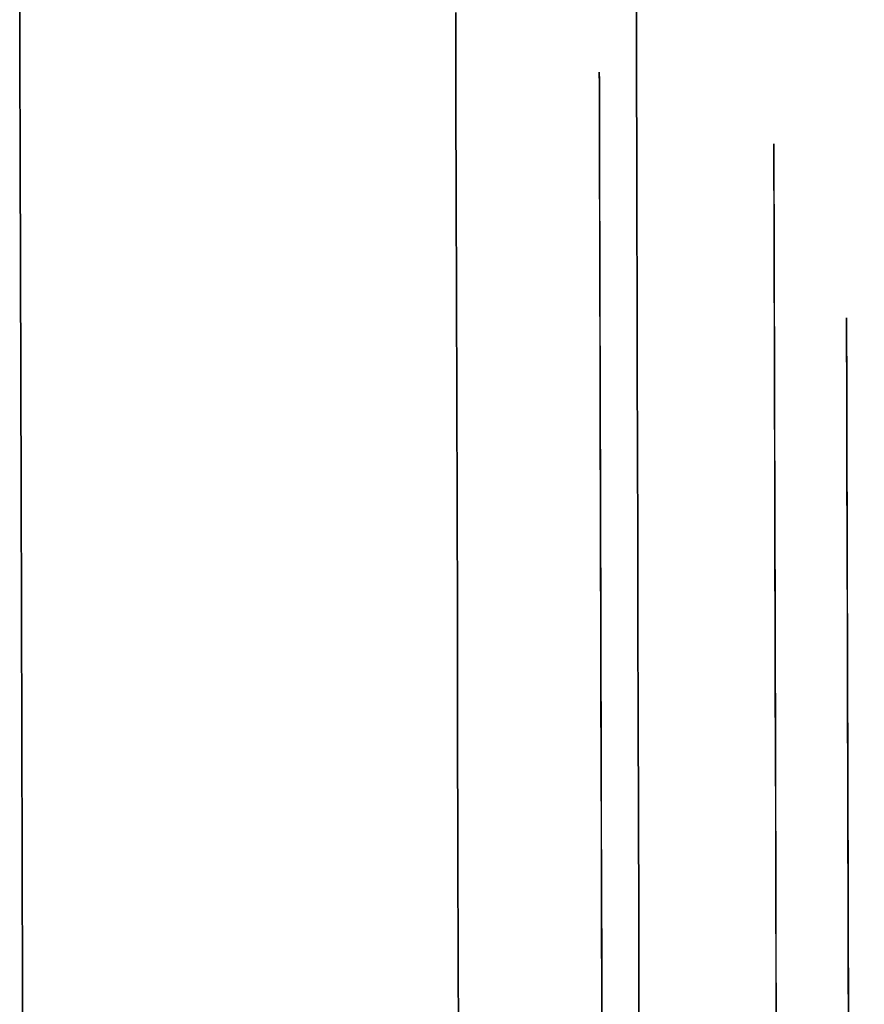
# Model space of a CAD drawing. Header units: millimetres. Extents: x -232 to 233, y -198 to 267.
# Tile 77 of 80: x 0 to 7, y 251 to 259. Entities that reach past the tile are written whole.
import ezdxf

# ---------------------------------------------------------------- set-up
doc = ezdxf.new("R2010")
doc.units = ezdxf.units.MM
doc.layers.add('Volume$Volume', color=7, linetype='Continuous', true_color=0x000000)

msp = doc.modelspace()

# ---------------------------------------------------------------- linework, layer by layer
at = {"layer": 'Volume$Volume'}
for p, q in [((4.8037, 262.0475, 40.5502), (4.9764, 197.0477, 40.5502)), ((4.8037, 262.0475, 40.5502), (4.9764, 197.0477, 40.5502)), ((-0.1876, 258.7657, 64.04), (-0.1897, 259.5633, 63.0113)), ((-0.1897, 259.5633, 18.0891), (-0.1876, 258.7657, 17.0605)), ((-0.1876, 258.7657, 64.04), (-0.1897, 259.5633, 63.0113)), ((-0.1897, 259.5633, 18.0891), (-0.1876, 258.7657, 17.0605)), ((4.8117, 259.0355, 54.2143), (4.8105, 259.492, 53.1826)), ((4.8105, 259.492, 27.9178), (4.8117, 259.0355, 26.8862)), ((4.8117, 259.0355, 54.2143), (4.8105, 259.492, 53.1826)), ((4.8105, 259.492, 27.9178), (4.8117, 259.0355, 26.8862)), ((3.3489, 258.4, 62.1341), (3.347, 259.1318, 61.1196)), ((3.347, 259.1318, 19.9808), (3.3489, 258.4, 18.9663)), ((3.3489, 258.4, 62.1341), (3.347, 259.1318, 61.1196)), ((3.347, 259.1318, 19.9808), (3.3489, 258.4, 18.9663)), ((4.813, 258.5435, 55.2295), (4.8117, 259.0355, 54.2143)), ((4.8117, 259.0355, 26.8862), (4.813, 258.5435, 25.871)), ((4.813, 258.5435, 55.2295), (4.8117, 259.0355, 54.2143)), ((4.8117, 259.0355, 26.8862), (4.813, 258.5435, 25.871)), ((-0.1854, 257.9328, 65.0403), (-0.1876, 258.7657, 64.04)), ((-0.1876, 258.7657, 17.0605), (-0.1854, 257.9328, 16.0601)), ((-0.1854, 257.9328, 65.0403), (-0.1876, 258.7657, 64.04)), ((-0.1876, 258.7657, 17.0605), (-0.1854, 257.9328, 16.0601)), ((4.5115, 258.6245, 41.7498), (4.5114, 258.6486, 40.7399)), ((4.5114, 258.6486, 40.7399), (4.5114, 258.6376, 39.7298)), ((4.5115, 258.6245, 41.7498), (4.5114, 258.6486, 40.7399)), ((4.5114, 258.6486, 40.7399), (4.5114, 258.6376, 39.7298)), ((4.5114, 258.6376, 39.7298), (4.5116, 258.5916, 38.7206)), ((4.5114, 258.6376, 39.7298), (4.5116, 258.5916, 38.7206)), ((4.5116, 258.5653, 42.7583), (4.5115, 258.6245, 41.7498)), ((4.5116, 258.5653, 42.7583), (4.5115, 258.6245, 41.7498)), ((4.5116, 258.5916, 38.7206), (4.5118, 258.5106, 37.7137)), ((4.5116, 258.5916, 38.7206), (4.5118, 258.5106, 37.7137)), ((4.5119, 258.4712, 43.7641), (4.5116, 258.5653, 42.7583)), ((4.5119, 258.4712, 43.7641), (4.5116, 258.5653, 42.7583)), ((4.5118, 258.5106, 37.7137), (4.5121, 258.3947, 36.7101)), ((4.5118, 258.5106, 37.7137), (4.5121, 258.3947, 36.7101)), ((4.5122, 258.3422, 44.7661), (4.5119, 258.4712, 43.7641)), ((4.5122, 258.3422, 44.7661), (4.5119, 258.4712, 43.7641)), ((4.8144, 258.0166, 56.227), (4.813, 258.5435, 55.2295)), ((4.813, 258.5435, 25.871), (4.8144, 258.0166, 24.8734)), ((4.8144, 258.0166, 56.227), (4.813, 258.5435, 55.2295)), ((4.813, 258.5435, 25.871), (4.8144, 258.0166, 24.8734)), ((3.3509, 257.6335, 63.1226), (3.3489, 258.4, 62.1341)), ((3.3489, 258.4, 18.9663), (3.3509, 257.6335, 17.9778)), ((3.3509, 257.6335, 63.1226), (3.3489, 258.4, 62.1341)), ((3.3489, 258.4, 18.9663), (3.3509, 257.6335, 17.9778)), ((4.5121, 258.3947, 36.7101), (4.5125, 258.2441, 35.7112)), ((4.5121, 258.3947, 36.7101), (4.5125, 258.2441, 35.7112)), ((4.5127, 258.1786, 45.7629), (4.5122, 258.3422, 44.7661)), ((4.5127, 258.1786, 45.7629), (4.5122, 258.3422, 44.7661)), ((4.5125, 258.2441, 35.7112), (4.513, 258.0589, 34.7181)), ((4.5125, 258.2441, 35.7112), (4.513, 258.0589, 34.7181)), ((4.5132, 257.9804, 46.7535), (4.5127, 258.1786, 45.7629)), ((4.5132, 257.9804, 46.7535), (4.5127, 258.1786, 45.7629)), ((4.513, 258.0589, 34.7181), (4.5136, 257.8393, 33.7321)), ((4.513, 258.0589, 34.7181), (4.5136, 257.8393, 33.7321)), ((4.8159, 257.4553, 57.2056), (4.8144, 258.0166, 56.227)), ((4.8144, 258.0166, 24.8734), (4.8159, 257.4553, 23.8948)), ((4.8159, 257.4553, 57.2056), (4.8144, 258.0166, 56.227)), ((4.8144, 258.0166, 24.8734), (4.8159, 257.4553, 23.8948)), ((5.9272, 258.0429, 41.7257), (5.9272, 258.0666, 40.7361)), ((5.9272, 258.0666, 40.7361), (5.9272, 258.0558, 39.7463)), ((5.9272, 258.0429, 41.7257), (5.9272, 258.0666, 40.7361)), ((5.9272, 258.0666, 40.7361), (5.9272, 258.0558, 39.7463)), ((5.9272, 258.0558, 39.7463), (5.9273, 258.0108, 38.7574)), ((5.9272, 258.0558, 39.7463), (5.9273, 258.0108, 38.7574)), ((5.9274, 257.985, 42.7139), (5.9272, 258.0429, 41.7257)), ((5.9274, 257.985, 42.7139), (5.9272, 258.0429, 41.7257)), ((5.9273, 258.0108, 38.7574), (5.9275, 257.9314, 37.7707)), ((5.9273, 258.0108, 38.7574), (5.9275, 257.9314, 37.7707)), ((-0.1831, 257.0658, 66.0112), (-0.1854, 257.9328, 65.0403)), ((-0.1854, 257.9328, 16.0601), (-0.1831, 257.0658, 15.0892)), ((-0.1831, 257.0658, 66.0112), (-0.1854, 257.9328, 65.0403)), ((-0.1854, 257.9328, 16.0601), (-0.1831, 257.0658, 15.0892)), ((4.5138, 257.748, 47.7366), (4.5132, 257.9804, 46.7535)), ((4.5138, 257.748, 47.7366), (4.5132, 257.9804, 46.7535)), ((5.9276, 257.8928, 43.6994), (5.9274, 257.985, 42.7139)), ((5.9276, 257.8928, 43.6994), (5.9274, 257.985, 42.7139)), ((5.9275, 257.9314, 37.7707), (5.9278, 257.8178, 36.7874)), ((5.9275, 257.9314, 37.7707), (5.9278, 257.8178, 36.7874)), ((4.5136, 257.8393, 33.7321), (4.5142, 257.5856, 32.7542)), ((4.5136, 257.8393, 33.7321), (4.5142, 257.5856, 32.7542)), ((5.928, 257.7664, 44.6812), (5.9276, 257.8928, 43.6994)), ((5.928, 257.7664, 44.6812), (5.9276, 257.8928, 43.6994)), ((5.9278, 257.8178, 36.7874), (5.9282, 257.6702, 35.8086)), ((5.9278, 257.8178, 36.7874), (5.9282, 257.6702, 35.8086)), ((5.9284, 257.606, 45.658), (5.928, 257.7664, 44.6812)), ((5.9284, 257.606, 45.658), (5.928, 257.7664, 44.6812)), ((4.5145, 257.4816, 48.711), (4.5138, 257.748, 47.7366)), ((4.5145, 257.4816, 48.711), (4.5138, 257.748, 47.7366)), ((5.9282, 257.6702, 35.8086), (5.9287, 257.4887, 34.8355)), ((5.9282, 257.6702, 35.8086), (5.9287, 257.4887, 34.8355)), ((3.3531, 256.8332, 64.0839), (3.3509, 257.6335, 63.1226)), ((3.3509, 257.6335, 17.9778), (3.3531, 256.8332, 17.0165)), ((3.3531, 256.8332, 64.0839), (3.3509, 257.6335, 63.1226)), ((3.3509, 257.6335, 17.9778), (3.3531, 256.8332, 17.0165)), ((5.9289, 257.4118, 46.6286), (5.9284, 257.606, 45.658)), ((5.9289, 257.4118, 46.6286), (5.9284, 257.606, 45.658)), ((4.5142, 257.5856, 32.7542), (4.515, 257.2981, 31.7858)), ((4.5142, 257.5856, 32.7542), (4.515, 257.2981, 31.7858)), ((4.5153, 257.1815, 49.6757), (4.5145, 257.4816, 48.711)), ((4.5153, 257.1815, 49.6757), (4.5145, 257.4816, 48.711)), ((4.8175, 256.8605, 58.1642), (4.8159, 257.4553, 57.2056)), ((4.8159, 257.4553, 23.8948), (4.8175, 256.8605, 22.9363)), ((4.8175, 256.8605, 58.1642), (4.8159, 257.4553, 57.2056)), ((4.8159, 257.4553, 23.8948), (4.8175, 256.8605, 22.9363)), ((5.9287, 257.4887, 34.8355), (5.9293, 257.2735, 33.8693)), ((5.9287, 257.4887, 34.8355), (5.9293, 257.2735, 33.8693)), ((5.9295, 257.1841, 47.592), (5.9289, 257.4118, 46.6286)), ((5.9295, 257.1841, 47.592), (5.9289, 257.4118, 46.6286)), ((4.515, 257.2981, 31.7858), (4.5158, 256.9772, 30.8279)), ((4.515, 257.2981, 31.7858), (4.5158, 256.9772, 30.8279)), ((5.9293, 257.2735, 33.8693), (5.9299, 257.025, 32.9112)), ((5.9293, 257.2735, 33.8693), (5.9299, 257.025, 32.9112)), ((4.5162, 256.8481, 50.6293), (4.5153, 257.1815, 49.6757)), ((4.5162, 256.8481, 50.6293), (4.5153, 257.1815, 49.6757)), ((5.9302, 256.923, 48.5468), (5.9295, 257.1841, 47.592)), ((5.9302, 256.923, 48.5468), (5.9295, 257.1841, 47.592)), ((-0.1807, 256.1655, 66.9514), (-0.1831, 257.0658, 66.0112)), ((-0.1831, 257.0658, 15.0892), (-0.1807, 256.1655, 14.149)), ((-0.1807, 256.1655, 66.9514), (-0.1831, 257.0658, 66.0112)), ((-0.1831, 257.0658, 15.0892), (-0.1807, 256.1655, 14.149)), ((4.5158, 256.9772, 30.8279), (4.5168, 256.6233, 29.8817)), ((4.5158, 256.9772, 30.8279), (4.5168, 256.6233, 29.8817)), ((5.9299, 257.025, 32.9112), (5.9307, 256.7433, 31.9622)), ((5.9299, 257.025, 32.9112), (5.9307, 256.7433, 31.9622)), ((5.931, 256.629, 49.492), (5.9302, 256.923, 48.5468)), ((5.931, 256.629, 49.492), (5.9302, 256.923, 48.5468)), ((3.3553, 256, 65.0169), (3.3531, 256.8332, 64.0839)), ((3.3531, 256.8332, 17.0165), (3.3553, 256, 16.0835)), ((3.3553, 256, 65.0169), (3.3531, 256.8332, 64.0839)), ((3.3531, 256.8332, 17.0165), (3.3553, 256, 16.0835)), ((4.5172, 256.4819, 51.5708), (4.5162, 256.8481, 50.6293)), ((4.5172, 256.4819, 51.5708), (4.5162, 256.8481, 50.6293)), ((4.8191, 256.2327, 59.1015), (4.8175, 256.8605, 58.1642)), ((4.8175, 256.8605, 22.9363), (4.8191, 256.2327, 21.9989)), ((4.8191, 256.2327, 59.1015), (4.8175, 256.8605, 58.1642)), ((4.8175, 256.8605, 22.9363), (4.8191, 256.2327, 21.9989)), ((5.9307, 256.7433, 31.9622), (5.9315, 256.4288, 31.0236)), ((5.9307, 256.7433, 31.9622), (5.9315, 256.4288, 31.0236)), ((6.5167, 256.6545, 40.5502), (6.6608, 202.4497, 40.5502)), ((6.5167, 256.6545, 40.5502), (6.6608, 202.4497, 40.5502)), ((6.5168, 256.6315, 41.6674), (6.5167, 256.6539, 40.7269)), ((6.5167, 256.6539, 40.7269), (6.5167, 256.6438, 39.7861)), ((6.5168, 256.6315, 41.6674), (6.5167, 256.6539, 40.7269)), ((6.5167, 256.6539, 40.7269), (6.5167, 256.6438, 39.7861)), ((6.5167, 256.6438, 39.7861), (6.5169, 256.6009, 38.8463)), ((6.5167, 256.6438, 39.7861), (6.5169, 256.6009, 38.8463)), ((6.5169, 256.5764, 42.6066), (6.5168, 256.6315, 41.6674)), ((6.5169, 256.5764, 42.6066), (6.5168, 256.6315, 41.6674)), ((4.5168, 256.6233, 29.8817), (4.5178, 256.2367, 28.9484)), ((4.5168, 256.6233, 29.8817), (4.5178, 256.2367, 28.9484)), ((5.9319, 256.3024, 50.4264), (5.931, 256.629, 49.492)), ((5.9319, 256.3024, 50.4264), (5.931, 256.629, 49.492)), ((6.5169, 256.6009, 38.8463), (6.5171, 256.5255, 37.9086)), ((6.5169, 256.6009, 38.8463), (6.5171, 256.5255, 37.9086)), ((6.5172, 256.4888, 43.5432), (6.5169, 256.5764, 42.6066)), ((6.5172, 256.4888, 43.5432), (6.5169, 256.5764, 42.6066)), ((4.5182, 256.0832, 52.4989), (4.5172, 256.4819, 51.5708)), ((4.5182, 256.0832, 52.4989), (4.5172, 256.4819, 51.5708)), ((6.5171, 256.5255, 37.9086), (6.5173, 256.4176, 36.974)), ((6.5171, 256.5255, 37.9086), (6.5173, 256.4176, 36.974)), ((6.5175, 256.3686, 44.4763), (6.5172, 256.4888, 43.5432)), ((6.5175, 256.3686, 44.4763), (6.5172, 256.4888, 43.5432)), ((5.9315, 256.4288, 31.0236), (5.9324, 256.082, 30.0965)), ((5.9315, 256.4288, 31.0236), (5.9324, 256.082, 30.0965)), ((6.5173, 256.4176, 36.974), (6.5177, 256.2772, 36.0438)), ((6.5173, 256.4176, 36.974), (6.5177, 256.2772, 36.0438)), ((6.5179, 256.2162, 45.4047), (6.5175, 256.3686, 44.4763)), ((6.5179, 256.2162, 45.4047), (6.5175, 256.3686, 44.4763)), ((4.5178, 256.2367, 28.9484), (4.5189, 255.8179, 28.0291)), ((4.5178, 256.2367, 28.9484), (4.5189, 255.8179, 28.0291)), ((4.8209, 255.5728, 60.0165), (4.8191, 256.2327, 59.1015)), ((4.8191, 256.2327, 21.9989), (4.8209, 255.5728, 21.0839)), ((4.8209, 255.5728, 60.0165), (4.8191, 256.2327, 59.1015)), ((4.8191, 256.2327, 21.9989), (4.8209, 255.5728, 21.0839)), ((5.9328, 255.9435, 51.3489), (5.9319, 256.3024, 50.4264)), ((5.9328, 255.9435, 51.3489), (5.9319, 256.3024, 50.4264)), ((6.5177, 256.2772, 36.0438), (6.5182, 256.1047, 35.1189)), ((6.5177, 256.2772, 36.0438), (6.5182, 256.1047, 35.1189)), ((-0.1782, 255.2332, 67.8598), (-0.1807, 256.1655, 66.9514)), ((-0.1807, 256.1655, 14.149), (-0.1782, 255.2332, 13.2406)), ((-0.1782, 255.2332, 67.8598), (-0.1807, 256.1655, 66.9514)), ((-0.1807, 256.1655, 14.149), (-0.1782, 255.2332, 13.2406)), ((6.5184, 256.0317, 46.3272), (6.5179, 256.2162, 45.4047)), ((6.5184, 256.0317, 46.3272), (6.5179, 256.2162, 45.4047)), ((4.5194, 255.6525, 53.4127), (4.5182, 256.0832, 52.4989)), ((4.5194, 255.6525, 53.4127), (4.5182, 256.0832, 52.4989)), ((5.9324, 256.082, 30.0965), (5.9335, 255.7032, 29.182)), ((5.9324, 256.082, 30.0965), (5.9335, 255.7032, 29.182)), ((6.5182, 256.1047, 35.1189), (6.5187, 255.9002, 34.2006)), ((6.5182, 256.1047, 35.1189), (6.5187, 255.9002, 34.2006)), ((3.3576, 255.1349, 65.9204), (3.3553, 256, 65.0169)), ((3.3553, 256, 16.0835), (3.3576, 255.1349, 15.18)), ((3.3576, 255.1349, 65.9204), (3.3553, 256, 65.0169)), ((3.3553, 256, 16.0835), (3.3576, 255.1349, 15.18)), ((6.5189, 255.8152, 47.2427), (6.5184, 256.0317, 46.3272)), ((6.5189, 255.8152, 47.2427), (6.5184, 256.0317, 46.3272)), ((5.9339, 255.5528, 52.2584), (5.9328, 255.9435, 51.3489)), ((5.9339, 255.5528, 52.2584), (5.9328, 255.9435, 51.3489)), ((6.5187, 255.9002, 34.2006), (6.5193, 255.664, 33.29)), ((6.5187, 255.9002, 34.2006), (6.5193, 255.664, 33.29)), ((4.5189, 255.8179, 28.0291), (4.5201, 255.3676, 27.1249)), ((4.5189, 255.8179, 28.0291), (4.5201, 255.3676, 27.1249)), ((6.5196, 255.5671, 48.1502), (6.5189, 255.8152, 47.2427)), ((6.5196, 255.5671, 48.1502), (6.5189, 255.8152, 47.2427)), ((5.9335, 255.7032, 29.182), (5.9345, 255.2929, 28.2811)), ((5.9335, 255.7032, 29.182), (5.9345, 255.2929, 28.2811)), ((4.5206, 255.1903, 54.311), (4.5194, 255.6525, 53.4127)), ((4.5206, 255.1903, 54.311), (4.5194, 255.6525, 53.4127)), ((6.5193, 255.664, 33.29), (6.5201, 255.3963, 32.3881)), ((6.5193, 255.664, 33.29), (6.5201, 255.3963, 32.3881)), ((4.8227, 254.8815, 60.908), (4.8209, 255.5728, 60.0165)), ((4.8209, 255.5728, 21.0839), (4.8227, 254.8815, 20.1924)), ((4.8227, 254.8815, 60.908), (4.8209, 255.5728, 60.0165)), ((4.8209, 255.5728, 21.0839), (4.8227, 254.8815, 20.1924)), ((5.935, 255.1308, 53.1538), (5.9339, 255.5528, 52.2584)), ((5.935, 255.1308, 53.1538), (5.9339, 255.5528, 52.2584)), ((6.5203, 255.2877, 49.0485), (6.5196, 255.5671, 48.1502)), ((6.5203, 255.2877, 49.0485), (6.5196, 255.5671, 48.1502)), ((4.5201, 255.3676, 27.1249), (4.5214, 254.886, 26.2368)), ((4.5201, 255.3676, 27.1249), (4.5214, 254.886, 26.2368)), ((6.5201, 255.3963, 32.3881), (6.5209, 255.0974, 31.4961)), ((6.5201, 255.3963, 32.3881), (6.5209, 255.0974, 31.4961)), ((5.9345, 255.2929, 28.2811), (5.9357, 254.8516, 27.3951)), ((5.9345, 255.2929, 28.2811), (5.9357, 254.8516, 27.3951)), ((6.5212, 254.9772, 49.9366), (6.5203, 255.2877, 49.0485)), ((6.5212, 254.9772, 49.9366), (6.5203, 255.2877, 49.0485)), ((-0.1757, 254.2699, 68.7353), (-0.1782, 255.2332, 67.8598)), ((-0.1782, 255.2332, 13.2406), (-0.1757, 254.2699, 12.3652)), ((-0.1757, 254.2699, 68.7353), (-0.1782, 255.2332, 67.8598)), ((-0.1782, 255.2332, 13.2406), (-0.1757, 254.2699, 12.3652)), ((3.36, 254.239, 66.7933), (3.3576, 255.1349, 65.9204)), ((3.3576, 255.1349, 15.18), (3.36, 254.239, 14.3071)), ((3.36, 254.239, 66.7933), (3.3576, 255.1349, 65.9204)), ((3.3576, 255.1349, 15.18), (3.36, 254.239, 14.3071)), ((4.5219, 254.6973, 55.1928), (4.5206, 255.1903, 54.311)), ((4.5219, 254.6973, 55.1928), (4.5206, 255.1903, 54.311)), ((5.9362, 254.6779, 54.0341), (5.935, 255.1308, 53.1538)), ((5.9362, 254.6779, 54.0341), (5.935, 255.1308, 53.1538)), ((6.5209, 255.0974, 31.4961), (6.5217, 254.7678, 30.6149)), ((6.5209, 255.0974, 31.4961), (6.5217, 254.7678, 30.6149)), ((6.5221, 254.6361, 50.8134), (6.5212, 254.9772, 49.9366)), ((6.5221, 254.6361, 50.8134), (6.5212, 254.9772, 49.9366)), ((4.5214, 254.886, 26.2368), (4.5228, 254.374, 25.366)), ((4.5214, 254.886, 26.2368), (4.5228, 254.374, 25.366)), ((4.8246, 254.1597, 61.775), (4.8227, 254.8815, 60.908)), ((4.8227, 254.8815, 20.1924), (4.8246, 254.1597, 19.3254)), ((4.8246, 254.1597, 61.775), (4.8227, 254.8815, 60.908)), ((4.8227, 254.8815, 20.1924), (4.8246, 254.1597, 19.3254)), ((5.9357, 254.8516, 27.3951), (5.937, 254.3798, 26.5249)), ((5.9357, 254.8516, 27.3951), (5.937, 254.3798, 26.5249)), ((6.5217, 254.7678, 30.6149), (6.5227, 254.4078, 29.7457)), ((6.5217, 254.7678, 30.6149), (6.5227, 254.4078, 29.7457)), ((4.5233, 254.1739, 56.0568), (4.5219, 254.6973, 55.1928)), ((4.5233, 254.1739, 56.0568), (4.5219, 254.6973, 55.1928)), ((5.9375, 254.1948, 54.898), (5.9362, 254.6779, 54.0341)), ((5.9375, 254.1948, 54.898), (5.9362, 254.6779, 54.0341)), ((6.5231, 254.2648, 51.6778), (6.5221, 254.6361, 50.8134)), ((6.5231, 254.2648, 51.6778), (6.5221, 254.6361, 50.8134)), ((6.5227, 254.4078, 29.7457), (6.5237, 254.0178, 28.8896)), ((6.5227, 254.4078, 29.7457), (6.5237, 254.0178, 28.8896)), ((4.5228, 254.374, 25.366), (4.5242, 253.8321, 24.5134)), ((4.5228, 254.374, 25.366), (4.5242, 253.8321, 24.5134)), ((5.937, 254.3798, 26.5249), (5.9383, 253.878, 25.6716)), ((5.937, 254.3798, 26.5249), (5.9383, 253.878, 25.6716)), ((-0.173, 253.2768, 69.5768), (-0.1757, 254.2699, 68.7353)), ((-0.1757, 254.2699, 12.3652), (-0.173, 253.2768, 11.5236)), ((-0.173, 253.2768, 69.5768), (-0.1757, 254.2699, 68.7353)), ((-0.1757, 254.2699, 12.3652), (-0.173, 253.2768, 11.5236)), ((3.3624, 253.3133, 67.6346), (3.36, 254.239, 66.7933)), ((3.36, 254.239, 14.3071), (3.3624, 253.3133, 13.4659)), ((3.3624, 253.3133, 67.6346), (3.36, 254.239, 66.7933)), ((3.36, 254.239, 14.3071), (3.3624, 253.3133, 13.4659)), ((6.5241, 253.8637, 52.5288), (6.5231, 254.2648, 51.6778)), ((6.5241, 253.8637, 52.5288), (6.5231, 254.2648, 51.6778)), ((4.5248, 253.6209, 56.9022), (4.5233, 254.1739, 56.0568)), ((4.5248, 253.6209, 56.9022), (4.5233, 254.1739, 56.0568)), ((4.8266, 253.4082, 62.6164), (4.8246, 254.1597, 61.775)), ((4.8246, 254.1597, 19.3254), (4.8266, 253.4082, 18.484)), ((4.8266, 253.4082, 62.6164), (4.8246, 254.1597, 61.775)), ((4.8246, 254.1597, 19.3254), (4.8266, 253.4082, 18.484)), ((5.9388, 253.682, 55.7447), (5.9375, 254.1948, 54.898)), ((5.9388, 253.682, 55.7447), (5.9375, 254.1948, 54.898)), ((6.5237, 254.0178, 28.8896), (6.5248, 253.5984, 28.0475)), ((6.5237, 254.0178, 28.8896), (6.5248, 253.5984, 28.0475)), ((5.9383, 253.878, 25.6716), (5.9397, 253.347, 24.8362)), ((5.9383, 253.878, 25.6716), (5.9397, 253.347, 24.8362)), ((6.5253, 253.4334, 53.3654), (6.5241, 253.8637, 52.5288)), ((6.5253, 253.4334, 53.3654), (6.5241, 253.8637, 52.5288)), ((4.5242, 253.8321, 24.5134), (4.5257, 253.2608, 23.6802)), ((4.5242, 253.8321, 24.5134), (4.5257, 253.2608, 23.6802)), ((5.9403, 253.1401, 56.5731), (5.9388, 253.682, 55.7447)), ((5.9403, 253.1401, 56.5731), (5.9388, 253.682, 55.7447)), ((4.5263, 253.0389, 57.7279), (4.5248, 253.6209, 56.9022)), ((4.5263, 253.0389, 57.7279), (4.5248, 253.6209, 56.9022)), ((6.5248, 253.5984, 28.0475), (6.526, 253.15, 27.2204)), ((6.5248, 253.5984, 28.0475), (6.526, 253.15, 27.2204)), ((4.8287, 252.628, 63.4312), (4.8266, 253.4082, 62.6164)), ((4.8266, 253.4082, 18.484), (4.8287, 252.628, 17.6692)), ((4.8287, 252.628, 63.4312), (4.8266, 253.4082, 62.6164)), ((4.8266, 253.4082, 18.484), (4.8287, 252.628, 17.6692)), ((6.5265, 252.9742, 54.1865), (6.5253, 253.4334, 53.3654)), ((6.5265, 252.9742, 54.1865), (6.5253, 253.4334, 53.3654)), ((3.365, 252.3589, 68.4432), (3.3624, 253.3133, 67.6346)), ((3.3624, 253.3133, 13.4659), (3.365, 252.3589, 12.6572)), ((3.365, 252.3589, 68.4432), (3.3624, 253.3133, 67.6346)), ((3.3624, 253.3133, 13.4659), (3.365, 252.3589, 12.6572)), ((5.9397, 253.347, 24.8362), (5.9412, 252.7873, 24.0198)), ((5.9397, 253.347, 24.8362), (5.9412, 252.7873, 24.0198)), ((-0.1703, 252.255, 70.3833), (-0.173, 253.2768, 69.5768)), ((-0.173, 253.2768, 11.5236), (-0.1703, 252.255, 10.7171)), ((-0.1703, 252.255, 70.3833), (-0.173, 253.2768, 69.5768)), ((-0.173, 253.2768, 11.5236), (-0.1703, 252.255, 10.7171)), ((4.5257, 253.2608, 23.6802), (4.5273, 252.6611, 22.8673)), ((4.5257, 253.2608, 23.6802), (4.5273, 252.6611, 22.8673)), ((5.9418, 252.5698, 57.3821), (5.9403, 253.1401, 56.5731)), ((5.9418, 252.5698, 57.3821), (5.9403, 253.1401, 56.5731)), ((6.526, 253.15, 27.2204), (6.5273, 252.6731, 26.4095)), ((6.526, 253.15, 27.2204), (6.5273, 252.6731, 26.4095)), ((4.5279, 252.4286, 58.5329), (4.5263, 253.0389, 57.7279)), ((4.5279, 252.4286, 58.5329), (4.5263, 253.0389, 57.7279)), ((6.5278, 252.4868, 54.9912), (6.5265, 252.9742, 54.1865)), ((6.5278, 252.4868, 54.9912), (6.5265, 252.9742, 54.1865)), ((5.9412, 252.7873, 24.0198), (5.9428, 252.1996, 23.2233)), ((5.9412, 252.7873, 24.0198), (5.9428, 252.1996, 23.2233)), ((4.5273, 252.6611, 22.8673), (4.529, 252.0334, 22.0758)), ((4.5273, 252.6611, 22.8673), (4.529, 252.0334, 22.0758)), ((6.5273, 252.6731, 26.4095), (6.5286, 252.1684, 25.6155)), ((6.5273, 252.6731, 26.4095), (6.5286, 252.1684, 25.6155)), ((4.8309, 251.8199, 64.2185), (4.8287, 252.628, 63.4312)), ((4.8287, 252.628, 17.6692), (4.8309, 251.8199, 16.8819)), ((4.8309, 251.8199, 64.2185), (4.8287, 252.628, 63.4312)), ((4.8287, 252.628, 17.6692), (4.8309, 251.8199, 16.8819)), ((5.9434, 251.9718, 58.1709), (5.9418, 252.5698, 57.3821)), ((5.9434, 251.9718, 58.1709), (5.9418, 252.5698, 57.3821)), ((6.5292, 251.9718, 55.7785), (6.5278, 252.4868, 54.9912)), ((6.5292, 251.9718, 55.7785), (6.5278, 252.4868, 54.9912)), ((4.5296, 251.7907, 59.3162), (4.5279, 252.4286, 58.5329)), ((4.5296, 251.7907, 59.3162), (4.5279, 252.4286, 58.5329)), ((3.3676, 251.3771, 69.2183), (3.365, 252.3589, 68.4432)), ((3.365, 252.3589, 12.6572), (3.3676, 251.3771, 11.8822)), ((3.3676, 251.3771, 69.2183), (3.365, 252.3589, 68.4432)), ((3.365, 252.3589, 12.6572), (3.3676, 251.3771, 11.8822)), ((-0.1675, 251.2059, 71.1539), (-0.1703, 252.255, 70.3833)), ((-0.1703, 252.255, 10.7171), (-0.1675, 251.2059, 9.9465)), ((-0.1675, 251.2059, 71.1539), (-0.1703, 252.255, 70.3833)), ((-0.1703, 252.255, 10.7171), (-0.1675, 251.2059, 9.9465)), ((5.9428, 252.1996, 23.2233), (5.9444, 251.5846, 22.4476)), ((5.9428, 252.1996, 23.2233), (5.9444, 251.5846, 22.4476)), ((6.5286, 252.1684, 25.6155), (6.53, 251.6365, 24.8396)), ((6.5286, 252.1684, 25.6155), (6.53, 251.6365, 24.8396)), ((4.529, 252.0334, 22.0758), (4.5307, 251.3787, 21.3065)), ((4.529, 252.0334, 22.0758), (4.5307, 251.3787, 21.3065)), ((5.945, 251.3467, 58.9385), (5.9434, 251.9718, 58.1709)), ((5.945, 251.3467, 58.9385), (5.9434, 251.9718, 58.1709)), ((6.5306, 251.4298, 56.5474), (6.5292, 251.9718, 55.7785)), ((6.5306, 251.4298, 56.5474), (6.5292, 251.9718, 55.7785)), ((4.5314, 251.126, 60.0769), (4.5296, 251.7907, 59.3162)), ((4.5314, 251.126, 60.0769), (4.5296, 251.7907, 59.3162)), ((4.8331, 250.9851, 64.9772), (4.8309, 251.8199, 64.2185)), ((4.8309, 251.8199, 16.8819), (4.8331, 250.9851, 16.1232)), ((4.8331, 250.9851, 64.9772), (4.8309, 251.8199, 64.2185)), ((4.8309, 251.8199, 16.8819), (4.8331, 250.9851, 16.1232)), ((6.53, 251.6365, 24.8396), (6.5315, 251.0779, 24.0826)), ((6.53, 251.6365, 24.8396), (6.5315, 251.0779, 24.0826)), ((5.9444, 251.5846, 22.4476), (5.9461, 250.943, 21.6938)), ((5.9444, 251.5846, 22.4476), (5.9461, 250.943, 21.6938)), ((3.3702, 250.369, 69.9588), (3.3676, 251.3771, 69.2183)), ((3.3676, 251.3771, 11.8822), (3.3702, 250.369, 11.1417)), ((3.3702, 250.369, 69.9588), (3.3676, 251.3771, 69.2183)), ((3.3676, 251.3771, 11.8822), (3.3702, 250.369, 11.1417)), ((4.5307, 251.3787, 21.3065), (4.5325, 250.6976, 20.5603)), ((4.5307, 251.3787, 21.3065), (4.5325, 250.6976, 20.5603)), ((6.5321, 250.8614, 57.2971), (6.5306, 251.4298, 56.5474)), ((6.5321, 250.8614, 57.2971), (6.5306, 251.4298, 56.5474)), ((5.9468, 250.6954, 59.6839), (5.945, 251.3467, 58.9385)), ((5.9468, 250.6954, 59.6839), (5.945, 251.3467, 58.9385)), ((-0.1647, 250.1307, 71.8876), (-0.1675, 251.2059, 71.1539)), ((-0.1675, 251.2059, 9.9465), (-0.1647, 250.1307, 9.2128)), ((-0.1647, 250.1307, 71.8876), (-0.1675, 251.2059, 71.1539)), ((-0.1675, 251.2059, 9.9465), (-0.1647, 250.1307, 9.2128)), ((4.5332, 250.4352, 60.8141), (4.5314, 251.126, 60.0769)), ((4.5332, 250.4352, 60.8141), (4.5314, 251.126, 60.0769))]:
    msp.add_line(p, q, dxfattribs=at)

doc.saveas('drawing.dxf')
